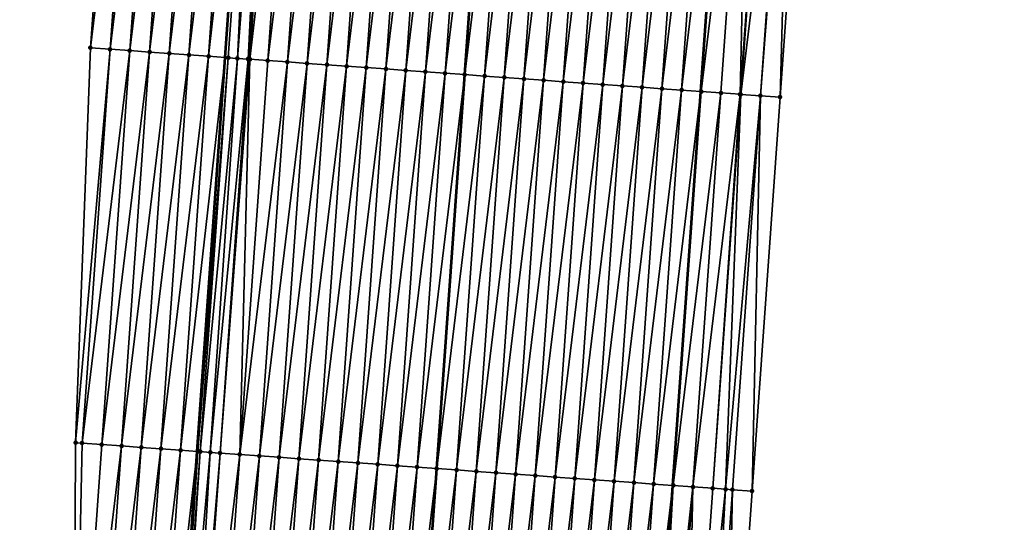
# Model space of a CAD drawing. Header units: feet. Extents: x 2017353 to 2024169, y 808050 to 818690.
# Tile 96 of 256: x 2023559 to 2023609, y 811637 to 811662. Entities that reach past the tile are written whole.
import ezdxf

# ---------------------------------------------------------------- set-up
doc = ezdxf.new("R2010")
doc.units = ezdxf.units.FT
doc.header["$MEASUREMENT"] = 0
for name, color, linetype, lineweight in [('EP_Travel Lane', 172, 'Continuous', 53), ('SB-Road Shots', 141, 'Continuous', 100), ('SB-Road X-Section', 40, 'Continuous', 13), ('STRIPING', 60, 'Continuous', 53)]:
    doc.layers.add(name, color=color, linetype=linetype, lineweight=lineweight)
doc.layers.add('I-77-MM15-17_SB-Surface-BORDER', color=7, linetype='Continuous')
doc.layers.add('I-77-MM15-17_SB-Surface-TIN', color=7, linetype='Continuous')

msp = doc.modelspace()

# ---------------------------------------------------------------- linework, layer by layer
at = {"layer": 'EP_Travel Lane'}
for points in [[(2023562.377496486, 811560.3239813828, 328.0193089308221), (2023563.794830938, 811580.2675545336, 328.5182442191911), (2023565.212156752, 811600.2110061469, 329.0227617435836), (2023566.629507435, 811620.1548077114, 329.5112080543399), (2023568.046923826, 811640.0995338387, 329.9572107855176), (2023569.46444535, 811660.0457393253, 330.3352966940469), (2023570.88201452, 811679.9926152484, 330.6826031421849), (2023572.299606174, 811699.9398075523, 331.0153846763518), (2023573.717202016, 811719.8870587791, 331.3454559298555), (2023575.021061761, 811739.7389970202, 331.6874574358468), (2023576.274199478, 811759.6968938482, 332.0226717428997), (2023577.527360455, 811779.655161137, 332.3344036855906), (2023578.780511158, 811799.6132648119, 332.6564970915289), (2023580.033665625, 811819.5714284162, 332.9748043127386), (2023581.286849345, 811839.5300579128, 333.2635521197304), (2023582.540058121, 811859.4890864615, 333.5270044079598)], [(2023587.883992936, 811578.544735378, 329.0270137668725), (2023589.301378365, 811598.4890258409, 329.4930151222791), (2023590.718705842, 811618.4325008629, 329.9964579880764), (2023592.136084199, 811638.3766918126, 330.4670303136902), (2023593.553544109, 811658.3220303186, 330.8849189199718), (2023594.971077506, 811678.2684028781, 331.2553345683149), (2023596.388638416, 811698.2151625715, 331.6079770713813), (2023597.806155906, 811718.1613112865, 331.9886744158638), (2023599.122966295, 811738.2145639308, 332.3997315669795), (2023600.375754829, 811758.1715792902, 332.7920178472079), (2023601.628551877, 811778.1287302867, 333.1756918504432), (2023602.881366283, 811798.0861577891, 333.5418450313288), (2023604.134184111, 811818.0436398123, 333.9045266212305), (2023605.387032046, 811838.0016014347, 334.2368079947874), (2023606.63990318, 811857.9599326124, 334.5456429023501)]]:
    msp.add_polyline3d(points, dxfattribs=at)
at = {"layer": 'I-77-MM15-17_SB-Surface-BORDER', "color": 3, "linetype": 'Continuous', "lineweight": -3}
for points in [[(2023559.070576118, 811560.5617548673, 327.8915580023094), (2023560.933286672, 811580.4731943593, 328.4127381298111), (2023559.849592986, 811600.596060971, 328.8394939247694), (2023561.809239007, 811620.5014300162, 329.3233320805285), (2023561.895866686, 811640.5421001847, 329.7061415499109), (2023562.648093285, 811660.537178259, 330.0111711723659), (2023564.066304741, 811680.4837550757, 330.3700557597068), (2023565.483661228, 811700.4307697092, 330.7117163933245), (2023566.900969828, 811720.3771104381, 331.0843075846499), (2023568.200542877, 811740.1714655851, 331.4180361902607), (2023569.453551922, 811760.1296739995, 331.7340766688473), (2023570.706577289, 811780.0881423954, 332.033647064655), (2023572.957573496, 811799.9829299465, 332.3980428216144), (2023574.210612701, 811819.9416187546, 332.6836349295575), (2023576.461632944, 811839.836789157, 333.0237523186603), (2023577.714692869, 811859.7958079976, 333.2884096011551)], [(2023608.908797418, 811857.8165417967, 334.6053937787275), (2023607.886737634, 811837.8437319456, 334.2957989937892), (2023606.85559507, 811817.8717074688, 333.972601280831), (2023606.200480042, 811797.8765649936, 333.6184926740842), (2023605.513771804, 811777.8836316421, 333.2501123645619), (2023603.970333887, 811757.9449947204, 332.8495645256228), (2023603.130766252, 811737.9624496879, 332.4311883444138), (2023601.811508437, 811717.876169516, 332.0132129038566), (2023600.394228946, 811697.930238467, 331.6217986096), (2023598.976853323, 811677.9829545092, 331.2925025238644), (2023597.559575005, 811658.0370399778, 330.9003367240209), (2023596.142360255, 811638.0920200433, 330.4671003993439), (2023594.725206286, 811618.1478555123, 329.9945930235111), (2023592.310642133, 811598.2756217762, 329.4737199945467), (2023590.893465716, 811578.3311413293, 329.0157191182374)]]:
    msp.add_polyline3d(points, dxfattribs=at)
at = {"layer": 'I-77-MM15-17_SB-Surface-TIN', "color": 128, "linetype": 'Continuous', "lineweight": -3}
for points in [[(2023562.648974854, 811660.5371147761, 330.0112096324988), (2023564.066304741, 811680.4837550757, 330.3700557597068), (2023562.648093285, 811660.537178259, 330.0111711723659)], [(2023562.648974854, 811660.5371147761, 330.0112096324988), (2023565.063723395, 811680.4119434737, 330.4129460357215), (2023564.066304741, 811680.4837550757, 330.3700557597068)], [(2023563.646395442, 811660.4653303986, 330.0528500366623), (2023565.063723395, 811680.4119434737, 330.4129460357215), (2023562.648974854, 811660.5371147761, 330.0112096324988)], [(2023563.646395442, 811660.4653303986, 330.0528500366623), (2023566.061157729, 811680.3403525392, 330.4457055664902), (2023565.063723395, 811680.4119434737, 330.4129460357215)], [(2023564.643820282, 811660.3936058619, 330.0917431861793), (2023566.061157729, 811680.3403525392, 330.4457055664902), (2023563.646395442, 811660.4653303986, 330.0528500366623)], [(2023564.643820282, 811660.3936058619, 330.0917431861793), (2023567.05860517, 811680.2689460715, 330.4699963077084), (2023566.061157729, 811680.3403525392, 330.4457055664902)], [(2023564.643820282, 811660.3936058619, 330.0917431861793), (2023565.641243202, 811660.3218542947, 330.1318772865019), (2023567.05860517, 811680.2689460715, 330.4699963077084)], [(2023565.641243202, 811660.3218542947, 330.1318772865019), (2023568.056004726, 811680.1968657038, 330.5252254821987), (2023567.05860517, 811680.2689460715, 330.4699963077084)], [(2023565.641243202, 811660.3218542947, 330.1318772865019), (2023566.638653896, 811660.2499306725, 330.1799103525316), (2023568.056004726, 811680.1968657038, 330.5252254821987)], [(2023566.638653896, 811660.2499306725, 330.1799103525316), (2023569.053412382, 811680.1248993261, 330.575221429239), (2023568.056004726, 811680.1968657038, 330.5252254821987)], [(2023566.638653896, 811660.2499306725, 330.1799103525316), (2023567.636064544, 811660.1780064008, 330.2279732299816), (2023569.053412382, 811680.1248993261, 330.575221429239)], [(2023567.636064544, 811660.1780064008, 330.2279732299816), (2023570.050801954, 811680.0526784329, 330.6369020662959), (2023569.053412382, 811680.1248993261, 330.575221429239)], [(2023567.636064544, 811660.1780064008, 330.2279732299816), (2023568.63345553, 811660.105805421, 330.2887396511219), (2023570.050801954, 811680.0526784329, 330.6369020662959)], [(2023568.63345553, 811660.105805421, 330.2887396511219), (2023570.88201452, 811679.9926152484, 330.6826031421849), (2023570.050801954, 811680.0526784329, 330.6369020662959)], [(2023568.63345553, 811660.105805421, 330.2887396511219), (2023569.46444535, 811660.0457393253, 330.3352966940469), (2023570.88201452, 811679.9926152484, 330.6826031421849)], [(2023571.048202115, 811679.98060658, 330.6917403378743), (2023570.88201452, 811679.9926152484, 330.6826031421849), (2023569.46444535, 811660.0457393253, 330.3352966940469)], [(2023569.630854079, 811660.0337108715, 330.3446199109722), (2023571.048202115, 811679.98060658, 330.6917403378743), (2023569.46444535, 811660.0457393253, 330.3352966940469)], [(2023569.630854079, 811660.0337108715, 330.3446199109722), (2023570.094102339, 811660.0003254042, 330.3660371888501), (2023571.048202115, 811679.98060658, 330.6917403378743)], [(2023570.094102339, 811660.0003254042, 330.3660371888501), (2023571.611625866, 811679.9398962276, 330.7226044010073), (2023571.048202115, 811679.98060658, 330.6917403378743)], [(2023570.094102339, 811660.0003254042, 330.3660371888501), (2023570.62827683, 811659.9619569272, 330.3848631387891), (2023571.611625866, 811679.9398962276, 330.7226044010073)], [(2023570.62827683, 811659.9619569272, 330.3848631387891), (2023571.994827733, 811679.9123508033, 330.737066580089), (2023571.611625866, 811679.9398962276, 330.7226044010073)], [(2023570.62827683, 811659.9619569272, 330.3848631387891), (2023572.045614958, 811679.9087131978, 330.7383850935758), (2023571.994827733, 811679.9123508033, 330.737066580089)], [(2023570.62827683, 811659.9619569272, 330.3848631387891), (2023570.727614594, 811659.954840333, 330.3875144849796), (2023572.045614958, 811679.9087131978, 330.7383850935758)], [(2023570.727614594, 811659.954840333, 330.3875144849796), (2023573.043072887, 811679.83745434, 330.7558991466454), (2023572.045614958, 811679.9087131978, 330.7383850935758)], [(2023570.727614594, 811659.954840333, 330.3875144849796), (2023571.625733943, 811659.8906865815, 330.4029045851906), (2023573.043072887, 811679.83745434, 330.7558991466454)], [(2023571.625733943, 811659.8906865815, 330.4029045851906), (2023574.040525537, 811679.7661211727, 330.7768246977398), (2023573.043072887, 811679.83745434, 330.7558991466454)], [(2023571.625733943, 811659.8906865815, 330.4029045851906), (2023572.623194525, 811659.8194650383, 330.4187055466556), (2023574.040525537, 811679.7661211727, 330.7768246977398)], [(2023572.623194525, 811659.8194650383, 330.4187055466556), (2023575.037989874, 811679.6949524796, 330.7901993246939), (2023574.040525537, 811679.7661211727, 330.7768246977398)], [(2023572.623194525, 811659.8194650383, 330.4187055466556), (2023573.620656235, 811659.7482593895, 330.433776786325), (2023575.037989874, 811679.6949524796, 330.7901993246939)], [(2023573.620656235, 811659.7482593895, 330.433776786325), (2023576.035444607, 811679.6236486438, 330.8097782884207), (2023575.037989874, 811679.6949524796, 330.7901993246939)], [(2023573.620656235, 811659.7482593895, 330.433776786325), (2023574.618118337, 811659.6770592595, 330.4485946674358), (2023576.035444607, 811679.6236486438, 330.8097782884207)], [(2023574.618118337, 811659.6770592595, 330.4485946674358), (2023577.032909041, 811679.5524813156, 330.8230902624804), (2023576.035444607, 811679.6236486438, 330.8097782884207)], [(2023574.618118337, 811659.6770592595, 330.4485946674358), (2023575.615577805, 811659.6058220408, 330.4651152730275), (2023577.032909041, 811679.5524813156, 330.8230902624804)], [(2023575.615577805, 811659.6058220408, 330.4651152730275), (2023578.030367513, 811679.4812301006, 330.8402534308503), (2023577.032909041, 811679.5524813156, 330.8230902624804)], [(2023575.615577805, 811659.6058220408, 330.4651152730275), (2023576.613041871, 811659.5346495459, 330.4786644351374), (2023578.030367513, 811679.4812301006, 330.8402534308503)], [(2023576.613041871, 811659.5346495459, 330.4786644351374), (2023579.02782129, 811679.409912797, 330.8604506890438), (2023578.030367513, 811679.4812301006, 330.8402534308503)], [(2023576.613041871, 811659.5346495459, 330.4786644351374), (2023577.610504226, 811659.4634529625, 330.4933194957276), (2023579.02782129, 811679.409912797, 330.8604506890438)], [(2023577.610504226, 811659.4634529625, 330.4933194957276), (2023580.0252778, 811679.3386339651, 330.8788817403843), (2023579.02782129, 811679.409912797, 330.8604506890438)], [(2023577.610504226, 811659.4634529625, 330.4933194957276), (2023578.607962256, 811659.3921955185, 330.5107686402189), (2023580.0252778, 811679.3386339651, 330.8788817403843)], [(2023578.607962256, 811659.3921955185, 330.5107686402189), (2023581.022733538, 811679.26734426, 330.8978119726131), (2023580.0252778, 811679.3386339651, 330.8788817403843)], [(2023578.607962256, 811659.3921955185, 330.5107686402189), (2023579.605417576, 811659.3208999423, 330.5299684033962), (2023581.022733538, 811679.26734426, 330.8978119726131)], [(2023579.605417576, 811659.3208999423, 330.5299684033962), (2023582.020186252, 811679.196011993, 330.9186961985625), (2023581.022733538, 811679.26734426, 330.8978119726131)], [(2023579.605417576, 811659.3208999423, 330.5299684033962), (2023580.602879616, 811659.249698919, 330.5448272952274), (2023582.020186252, 811679.196011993, 330.9186961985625)], [(2023580.602879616, 811659.249698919, 330.5448272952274), (2023583.017628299, 811679.1245296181, 330.9464718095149), (2023582.020186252, 811679.196011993, 330.9186961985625)], [(2023580.602879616, 811659.249698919, 330.5448272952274), (2023581.600332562, 811659.1783699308, 330.565560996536), (2023583.017628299, 811679.1245296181, 330.9464718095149)], [(2023584.015069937, 811679.0530414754, 330.9745122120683), (2023583.017628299, 811679.1245296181, 330.9464718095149), (2023581.600332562, 811659.1783699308, 330.565560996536)], [(2023582.59776141, 811659.1067018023, 330.6018644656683), (2023584.015069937, 811679.0530414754, 330.9745122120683), (2023581.600332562, 811659.1783699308, 330.565560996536)], [(2023582.59776141, 811659.1067018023, 330.6018644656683), (2023585.012516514, 811678.9816228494, 330.9993611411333), (2023584.015069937, 811679.0530414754, 330.9745122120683)], [(2023582.59776141, 811659.1067018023, 330.6018644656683), (2023583.595209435, 811659.0353035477, 330.6257781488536), (2023585.012516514, 811678.9816228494, 330.9993611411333)], [(2023583.595209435, 811659.0353035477, 330.6257781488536), (2023586.009967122, 811678.9102609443, 331.0216060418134), (2023585.012516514, 811678.9816228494, 330.9993611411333)], [(2023583.595209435, 811659.0353035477, 330.6257781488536), (2023584.592656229, 811658.9638879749, 330.6504869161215), (2023586.009967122, 811678.9102609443, 331.0216060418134)], [(2023584.592656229, 811658.9638879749, 330.6504869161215), (2023587.007407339, 811678.8387528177, 331.0505638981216), (2023586.009967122, 811678.9102609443, 331.0216060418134)], [(2023584.592656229, 811658.9638879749, 330.6504869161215), (2023585.590101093, 811658.8924452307, 330.6764430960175), (2023587.007407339, 811678.8387528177, 331.0505638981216)], [(2023585.590101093, 811658.8924452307, 330.6764430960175), (2023588.004852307, 811678.7673115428, 331.0764526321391), (2023587.007407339, 811678.8387528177, 331.0505638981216)], [(2023585.590101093, 811658.8924452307, 330.6764430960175), (2023586.587542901, 811658.8209594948, 330.7043730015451), (2023588.004852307, 811678.7673115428, 331.0764526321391)], [(2023586.587542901, 811658.8209594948, 330.7043730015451), (2023589.002298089, 811678.6958817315, 331.1018150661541), (2023588.004852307, 811678.7673115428, 331.0764526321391)], [(2023586.587542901, 811658.8209594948, 330.7043730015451), (2023587.584991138, 811658.749564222, 330.7281498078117), (2023589.002298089, 811678.6958817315, 331.1018150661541)], [(2023587.584991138, 811658.749564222, 330.7281498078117), (2023589.999744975, 811678.6244674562, 331.1264642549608), (2023589.002298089, 811678.6958817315, 331.1018150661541)], [(2023587.584991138, 811658.749564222, 330.7281498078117), (2023588.582438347, 811658.6781544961, 330.7525901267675), (2023589.999744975, 811678.6244674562, 331.1264642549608)], [(2023588.582438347, 811658.6781544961, 330.7525901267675), (2023590.997197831, 811678.5531371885, 331.1472567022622), (2023589.999744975, 811678.6244674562, 331.1264642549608)], [(2023588.582438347, 811658.6781544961, 330.7525901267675), (2023589.579890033, 811658.6068077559, 330.7741388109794), (2023590.997197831, 811678.5531371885, 331.1472567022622)], [(2023589.579890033, 811658.6068077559, 330.7741388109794), (2023591.99464692, 811678.4817539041, 331.1704831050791), (2023590.997197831, 811678.5531371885, 331.1472567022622)], [(2023589.579890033, 811658.6068077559, 330.7741388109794), (2023590.577341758, 811658.5354615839, 330.7956614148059), (2023591.99464692, 811678.4817539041, 331.1704831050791)], [(2023590.577341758, 811658.5354615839, 330.7956614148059), (2023592.992092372, 811678.4103194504, 331.1960586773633), (2023591.99464692, 811678.4817539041, 331.1704831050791)], [(2023590.577341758, 811658.5354615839, 330.7956614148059), (2023591.57478032, 811658.4639301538, 330.8256891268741), (2023592.992092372, 811678.4103194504, 331.1960586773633)], [(2023591.57478032, 811658.4639301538, 330.8256891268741), (2023593.98952448, 811678.338697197, 331.23025604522), (2023592.992092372, 811678.4103194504, 331.1960586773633)], [(2023591.57478032, 811658.4639301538, 330.8256891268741), (2023592.572215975, 811658.3923578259, 330.8575944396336), (2023593.98952448, 811678.338697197, 331.23025604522)], [(2023592.572215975, 811658.3923578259, 330.8575944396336), (2023594.971077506, 811678.2684028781, 331.2553345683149), (2023593.98952448, 811678.338697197, 331.23025604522)], [(2023592.572215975, 811658.3923578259, 330.8575944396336), (2023593.553544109, 811658.3220303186, 330.8849189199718), (2023594.971077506, 811678.2684028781, 331.2553345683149)], [(2023594.986970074, 811678.2672647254, 331.2557406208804), (2023594.971077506, 811678.2684028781, 331.2553345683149), (2023593.553544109, 811658.3220303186, 330.8849189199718)], [(2023593.569658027, 811658.3208755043, 330.8853676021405), (2023594.986970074, 811678.2672647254, 331.2557406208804), (2023593.553544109, 811658.3220303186, 330.8849189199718)], [(2023593.569658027, 811658.3208755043, 330.8853676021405), (2023595.984444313, 811678.1962354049, 331.2627167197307), (2023594.986970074, 811678.2672647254, 331.2557406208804)], [(2023593.569658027, 811658.3208755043, 330.8853676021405), (2023594.567124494, 811658.2497368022, 330.8973653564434), (2023595.984444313, 811678.1962354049, 331.2627167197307)], [(2023594.567124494, 811658.2497368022, 330.8973653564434), (2023595.535865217, 811658.1805043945, 330.915522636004), (2023595.984444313, 811678.1962354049, 331.2627167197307)], [(2023595.535865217, 811658.1805043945, 330.915522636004), (2023596.981891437, 811678.1248244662, 331.2872127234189), (2023595.984444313, 811678.1962354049, 331.2627167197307)], [(2023595.535865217, 811658.1805043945, 330.915522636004), (2023595.564581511, 811658.1784650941, 330.9154693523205), (2023596.981891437, 811678.1248244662, 331.2872127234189)], [(2023595.564581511, 811658.1784650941, 330.9154693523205), (2023597.979354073, 811678.0536318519, 331.301685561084), (2023596.981891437, 811678.1248244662, 331.2872127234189)], [(2023595.564581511, 811658.1784650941, 330.9154693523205), (2023596.562077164, 811658.1077371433, 330.9086097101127), (2023597.979354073, 811678.0536318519, 331.301685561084)], [(2023596.562077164, 811658.1077371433, 330.9086097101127), (2023598.09813657, 811678.0451818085, 331.3021343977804), (2023597.979354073, 811678.0536318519, 331.301685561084)], [(2023596.562077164, 811658.1077371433, 330.9086097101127), (2023597.559575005, 811658.0370399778, 330.9003367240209), (2023598.09813657, 811678.0451818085, 331.3021343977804)], [(2023597.559575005, 811658.0370399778, 330.9003367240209), (2023598.976853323, 811677.9829545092, 331.2925025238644), (2023598.09813657, 811678.0451818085, 331.3021343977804)], [(2023561.895866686, 811640.5421001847, 329.7061415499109), (2023562.648974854, 811660.5371147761, 330.0112096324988), (2023562.648093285, 811660.537178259, 330.0111711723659)], [(2023561.895866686, 811640.5421001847, 329.7061415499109), (2023563.646395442, 811660.4653303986, 330.0528500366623), (2023562.648974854, 811660.5371147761, 330.0112096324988)], [(2023562.229029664, 811640.5181849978, 329.7171928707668), (2023563.646395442, 811660.4653303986, 330.0528500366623), (2023561.895866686, 811640.5421001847, 329.7061415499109)], [(2023562.229029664, 811640.5181849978, 329.7171928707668), (2023564.643820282, 811660.3936058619, 330.0917431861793), (2023563.646395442, 811660.4653303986, 330.0528500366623)], [(2023563.226465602, 811640.4466166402, 329.7489159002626), (2023564.643820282, 811660.3936058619, 330.0917431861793), (2023562.229029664, 811640.5181849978, 329.7171928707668)], [(2023563.226465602, 811640.4466166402, 329.7489159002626), (2023565.641243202, 811660.3218542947, 330.1318772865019), (2023564.643820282, 811660.3936058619, 330.0917431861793)], [(2023564.223901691, 811640.3750504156, 329.7805410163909), (2023565.641243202, 811660.3218542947, 330.1318772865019), (2023563.226465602, 811640.4466166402, 329.7489159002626)], [(2023564.223901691, 811640.3750504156, 329.7805410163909), (2023566.638653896, 811660.2499306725, 330.1799103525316), (2023565.641243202, 811660.3218542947, 330.1318772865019)], [(2023564.223901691, 811640.3750504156, 329.7805410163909), (2023565.221319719, 811640.3032300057, 329.8238356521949), (2023566.638653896, 811660.2499306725, 330.1799103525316)], [(2023565.221319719, 811640.3032300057, 329.8238356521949), (2023567.636064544, 811660.1780064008, 330.2279732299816), (2023566.638653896, 811660.2499306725, 330.1799103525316)], [(2023565.221319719, 811640.3032300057, 329.8238356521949), (2023566.218729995, 811640.231300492, 329.872139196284), (2023567.636064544, 811660.1780064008, 330.2279732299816)], [(2023566.218729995, 811640.231300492, 329.872139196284), (2023568.63345553, 811660.105805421, 330.2887396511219), (2023567.636064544, 811660.1780064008, 330.2279732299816)], [(2023566.218729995, 811640.231300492, 329.872139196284), (2023567.21613859, 811640.1593473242, 329.9215286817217), (2023568.63345553, 811660.105805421, 330.2887396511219)], [(2023567.21613859, 811640.1593473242, 329.9215286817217), (2023569.46444535, 811660.0457393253, 330.3352966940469), (2023568.63345553, 811660.105805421, 330.2887396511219)], [(2023567.21613859, 811640.1593473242, 329.9215286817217), (2023568.046923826, 811640.0995338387, 329.9572107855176), (2023569.46444535, 811660.0457393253, 330.3352966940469)], [(2023568.089002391, 811640.0965043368, 329.9590180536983), (2023569.46444535, 811660.0457393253, 330.3352966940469), (2023568.046923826, 811640.0995338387, 329.9572107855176)], [(2023568.089002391, 811640.0965043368, 329.9590180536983), (2023569.630854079, 811660.0337108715, 330.3446199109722), (2023569.46444535, 811660.0457393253, 330.3352966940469)], [(2023568.089002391, 811640.0965043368, 329.9590180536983), (2023568.213559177, 811640.0875629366, 329.9631695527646), (2023569.630854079, 811660.0337108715, 330.3446199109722)], [(2023568.213559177, 811640.0875629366, 329.9631695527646), (2023570.094102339, 811660.0003254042, 330.3660371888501), (2023569.630854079, 811660.0337108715, 330.3446199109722)], [(2023568.213559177, 811640.0875629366, 329.9631695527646), (2023568.716820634, 811640.0515073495, 329.9766816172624), (2023570.094102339, 811660.0003254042, 330.3660371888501)], [(2023568.716820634, 811640.0515073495, 329.9766816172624), (2023570.62827683, 811659.9619569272, 330.3848631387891), (2023570.094102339, 811660.0003254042, 330.3660371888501)], [(2023568.716820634, 811640.0515073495, 329.9766816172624), (2023569.211008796, 811640.0161871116, 329.9860535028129), (2023570.62827683, 811659.9619569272, 330.3848631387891)], [(2023569.211008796, 811640.0161871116, 329.9860535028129), (2023570.727614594, 811659.954840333, 330.3875144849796), (2023570.62827683, 811659.9619569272, 330.3848631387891)], [(2023569.211008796, 811640.0161871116, 329.9860535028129), (2023570.208467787, 811639.9449431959, 330.0028815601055), (2023570.727614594, 811659.954840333, 330.3875144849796)], [(2023570.208467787, 811639.9449431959, 330.0028815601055), (2023571.625733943, 811659.8906865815, 330.4029045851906), (2023570.727614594, 811659.954840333, 330.3875144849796)], [(2023570.208467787, 811639.9449431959, 330.0028815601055), (2023572.623194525, 811659.8194650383, 330.4187055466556), (2023571.625733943, 811659.8906865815, 330.4029045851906)], [(2023570.208467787, 811639.9449431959, 330.0028815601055), (2023571.205928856, 811639.8737285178, 330.0183673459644), (2023572.623194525, 811659.8194650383, 330.4187055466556)], [(2023571.205928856, 811639.8737285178, 330.0183673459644), (2023573.620656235, 811659.7482593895, 330.433776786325), (2023572.623194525, 811659.8194650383, 330.4187055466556)], [(2023571.205928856, 811639.8737285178, 330.0183673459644), (2023572.203387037, 811639.8024732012, 330.0357188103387), (2023573.620656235, 811659.7482593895, 330.433776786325)], [(2023572.203387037, 811639.8024732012, 330.0357188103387), (2023574.618118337, 811659.6770592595, 330.4485946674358), (2023573.620656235, 811659.7482593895, 330.433776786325)], [(2023572.203387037, 811639.8024732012, 330.0357188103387), (2023573.200838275, 811639.7311201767, 330.057556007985), (2023574.618118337, 811659.6770592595, 330.4485946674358)], [(2023573.200838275, 811639.7311201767, 330.057556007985), (2023575.615577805, 811659.6058220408, 330.4651152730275), (2023574.618118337, 811659.6770592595, 330.4485946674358)], [(2023573.200838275, 811639.7311201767, 330.057556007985), (2023574.198297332, 811639.6598771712, 330.0743422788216), (2023575.615577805, 811659.6058220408, 330.4651152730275)], [(2023574.198297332, 811639.6598771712, 330.0743422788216), (2023576.613041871, 811659.5346495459, 330.4786644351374), (2023575.615577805, 811659.6058220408, 330.4651152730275)], [(2023574.198297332, 811639.6598771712, 330.0743422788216), (2023575.195762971, 811639.5887268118, 330.0868752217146), (2023576.613041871, 811659.5346495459, 330.4786644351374)], [(2023575.195762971, 811639.5887268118, 330.0868752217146), (2023577.610504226, 811659.4634529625, 330.4933194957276), (2023576.613041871, 811659.5346495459, 330.4786644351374)], [(2023575.195762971, 811639.5887268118, 330.0868752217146), (2023576.193229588, 811639.5175902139, 330.0987763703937), (2023577.610504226, 811659.4634529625, 330.4933194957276)], [(2023576.193229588, 811639.5175902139, 330.0987763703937), (2023578.607962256, 811659.3921955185, 330.5107686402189), (2023577.610504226, 811659.4634529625, 330.4933194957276)], [(2023576.193229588, 811639.5175902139, 330.0987763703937), (2023577.190686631, 811639.4463188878, 330.1168628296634), (2023578.607962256, 811659.3921955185, 330.5107686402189)], [(2023577.190686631, 811639.4463188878, 330.1168628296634), (2023579.605417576, 811659.3208999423, 330.5299684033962), (2023578.607962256, 811659.3921955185, 330.5107686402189)], [(2023577.190686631, 811639.4463188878, 330.1168628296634), (2023578.188140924, 811639.3750088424, 330.1367268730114), (2023579.605417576, 811659.3208999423, 330.5299684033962)], [(2023578.188140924, 811639.3750088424, 330.1367268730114), (2023580.602879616, 811659.249698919, 330.5448272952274), (2023579.605417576, 811659.3208999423, 330.5299684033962)], [(2023578.188140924, 811639.3750088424, 330.1367268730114), (2023579.185605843, 811639.3038483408, 330.1497254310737), (2023580.602879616, 811659.249698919, 330.5448272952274)], [(2023579.185605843, 811639.3038483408, 330.1497254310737), (2023581.600332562, 811659.1783699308, 330.565560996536), (2023580.602879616, 811659.249698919, 330.5448272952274)], [(2023579.185605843, 811639.3038483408, 330.1497254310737), (2023580.183061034, 811639.23255095, 330.1690085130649), (2023581.600332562, 811659.1783699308, 330.565560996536)], [(2023582.59776141, 811659.1067018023, 330.6018644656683), (2023581.600332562, 811659.1783699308, 330.565560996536), (2023580.183061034, 811639.23255095, 330.1690085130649)], [(2023581.180505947, 811639.1611089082, 330.1949324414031), (2023582.59776141, 811659.1067018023, 330.6018644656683), (2023580.183061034, 811639.23255095, 330.1690085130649)], [(2023581.180505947, 811639.1611089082, 330.1949324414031), (2023583.595209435, 811659.0353035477, 330.6257781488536), (2023582.59776141, 811659.1067018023, 330.6018644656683)], [(2023581.180505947, 811639.1611089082, 330.1949324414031), (2023582.177948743, 811639.0896370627, 330.2222246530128), (2023583.595209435, 811659.0353035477, 330.6257781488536)], [(2023582.177948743, 811639.0896370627, 330.2222246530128), (2023584.592656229, 811658.9638879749, 330.6504869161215), (2023583.595209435, 811659.0353035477, 330.6257781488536)], [(2023582.177948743, 811639.0896370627, 330.2222246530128), (2023583.17538946, 811639.0181359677, 330.250859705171), (2023584.592656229, 811658.9638879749, 330.6504869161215)], [(2023583.17538946, 811639.0181359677, 330.250859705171), (2023585.590101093, 811658.8924452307, 330.6764430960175), (2023584.592656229, 811658.9638879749, 330.6504869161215)], [(2023583.17538946, 811639.0181359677, 330.250859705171), (2023584.17283896, 811638.9467584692, 330.2738204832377), (2023585.590101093, 811658.8924452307, 330.6764430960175)], [(2023584.17283896, 811638.9467584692, 330.2738204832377), (2023586.587542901, 811658.8209594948, 330.7043730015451), (2023585.590101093, 811658.8924452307, 330.6764430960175)], [(2023584.17283896, 811638.9467584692, 330.2738204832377), (2023585.170284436, 811638.87532435, 330.2993806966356), (2023586.587542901, 811658.8209594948, 330.7043730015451)], [(2023585.170284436, 811638.87532435, 330.2993806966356), (2023587.584991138, 811658.749564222, 330.7281498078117), (2023586.587542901, 811658.8209594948, 330.7043730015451)], [(2023585.170284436, 811638.87532435, 330.2993806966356), (2023586.167731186, 811638.803908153, 330.3241181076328), (2023587.584991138, 811658.749564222, 330.7281498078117)], [(2023586.167731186, 811638.803908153, 330.3241181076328), (2023588.582438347, 811658.6781544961, 330.7525901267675), (2023587.584991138, 811658.749564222, 330.7281498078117)], [(2023586.167731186, 811638.803908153, 330.3241181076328), (2023587.165182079, 811638.7325502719, 330.346178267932), (2023588.582438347, 811658.6781544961, 330.7525901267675)], [(2023587.165182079, 811638.7325502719, 330.346178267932), (2023589.579890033, 811658.6068077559, 330.7741388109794), (2023588.582438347, 811658.6781544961, 330.7525901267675)], [(2023587.165182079, 811638.7325502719, 330.346178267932), (2023588.16263645, 811638.6612413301, 330.365991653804), (2023589.579890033, 811658.6068077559, 330.7741388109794)], [(2023588.16263645, 811638.6612413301, 330.365991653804), (2023590.577341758, 811658.5354615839, 330.7956614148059), (2023589.579890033, 811658.6068077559, 330.7741388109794)], [(2023588.16263645, 811638.6612413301, 330.365991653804), (2023589.160083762, 811638.5898330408, 330.3903660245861), (2023590.577341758, 811658.5354615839, 330.7956614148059)], [(2023589.160083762, 811638.5898330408, 330.3903660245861), (2023591.57478032, 811658.4639301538, 330.8256891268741), (2023590.577341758, 811658.5354615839, 330.7956614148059)], [(2023589.160083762, 811638.5898330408, 330.3903660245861), (2023590.157530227, 811638.5184128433, 330.4152870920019), (2023591.57478032, 811658.4639301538, 330.8256891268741)], [(2023590.157530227, 811638.5184128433, 330.4152870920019), (2023592.572215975, 811658.3923578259, 330.8575944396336), (2023591.57478032, 811658.4639301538, 330.8256891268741)], [(2023590.157530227, 811638.5184128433, 330.4152870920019), (2023591.15496784, 811638.446868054, 330.4459281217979), (2023592.572215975, 811658.3923578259, 330.8575944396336)], [(2023591.15496784, 811638.446868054, 330.4459281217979), (2023593.553544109, 811658.3220303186, 330.8849189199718), (2023592.572215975, 811658.3923578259, 330.8575944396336)], [(2023591.15496784, 811638.446868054, 330.4459281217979), (2023592.136084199, 811638.3766918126, 330.4670303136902), (2023593.553544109, 811658.3220303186, 330.8849189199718)], [(2023593.569658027, 811658.3208755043, 330.8853676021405), (2023593.553544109, 811658.3220303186, 330.8849189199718), (2023592.136084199, 811638.3766918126, 330.4670303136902)], [(2023592.152419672, 811638.3755233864, 330.46738166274), (2023593.569658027, 811658.3208755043, 330.8853676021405), (2023592.136084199, 811638.3766918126, 330.4670303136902)], [(2023592.152419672, 811638.3755233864, 330.46738166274), (2023594.567124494, 811658.2497368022, 330.8973653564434), (2023593.569658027, 811658.3208755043, 330.8853676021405)], [(2023592.152419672, 811638.3755233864, 330.46738166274), (2023593.149899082, 811638.3045668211, 330.4710176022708), (2023594.567124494, 811658.2497368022, 330.8973653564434)], [(2023593.149899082, 811638.3045668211, 330.4710176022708), (2023595.535865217, 811658.1805043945, 330.915522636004), (2023594.567124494, 811658.2497368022, 330.8973653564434)], [(2023593.149899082, 811638.3045668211, 330.4710176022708), (2023594.147384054, 811638.2336885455, 330.4710592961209), (2023595.535865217, 811658.1805043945, 330.915522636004)], [(2023594.147384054, 811638.2336885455, 330.4710592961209), (2023595.564581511, 811658.1784650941, 330.9154693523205), (2023595.535865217, 811658.1805043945, 330.915522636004)], [(2023594.147384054, 811638.2336885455, 330.4710592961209), (2023594.799241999, 811638.187339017, 330.4724782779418), (2023595.564581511, 811658.1784650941, 330.9154693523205)], [(2023594.799241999, 811638.187339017, 330.4724782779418), (2023596.562077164, 811658.1077371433, 330.9086097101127), (2023595.564581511, 811658.1784650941, 330.9154693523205)], [(2023594.799241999, 811638.187339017, 330.4724782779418), (2023595.144868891, 811638.1628083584, 330.4711887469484), (2023596.562077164, 811658.1077371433, 330.9086097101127)], [(2023595.144868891, 811638.1628083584, 330.4711887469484), (2023596.142360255, 811638.0920200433, 330.4671003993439), (2023596.562077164, 811658.1077371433, 330.9086097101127)], [(2023596.142360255, 811638.0920200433, 330.4671003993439), (2023597.559575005, 811658.0370399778, 330.9003367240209), (2023596.562077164, 811658.1077371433, 330.9086097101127)], [(2023561.809239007, 811620.5014300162, 329.3233320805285), (2023562.229029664, 811640.5181849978, 329.7171928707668), (2023561.895866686, 811640.5421001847, 329.7061415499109)], [(2023561.809239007, 811620.5014300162, 329.3233320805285), (2023563.226465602, 811640.4466166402, 329.7489159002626), (2023562.229029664, 811640.5181849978, 329.7171928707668)], [(2023561.809239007, 811620.5014300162, 329.3233320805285), (2023564.223901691, 811640.3750504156, 329.7805410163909), (2023563.226465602, 811640.4466166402, 329.7489159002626)], [(2023562.806677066, 811620.4298915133, 329.3536845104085), (2023564.223901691, 811640.3750504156, 329.7805410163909), (2023561.809239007, 811620.5014300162, 329.3233320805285)], [(2023562.806677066, 811620.4298915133, 329.3536845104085), (2023565.221319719, 811640.3032300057, 329.8238356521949), (2023564.223901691, 811640.3750504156, 329.7805410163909)], [(2023563.804102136, 811620.3581702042, 329.3924294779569), (2023565.221319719, 811640.3032300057, 329.8238356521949), (2023562.806677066, 811620.4298915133, 329.3536845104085)], [(2023563.804102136, 811620.3581702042, 329.3924294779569), (2023566.218729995, 811640.231300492, 329.872139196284), (2023565.221319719, 811640.3032300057, 329.8238356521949)], [(2023564.801519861, 811620.2863455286, 329.4359199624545), (2023566.218729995, 811640.231300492, 329.872139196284), (2023563.804102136, 811620.3581702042, 329.3924294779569)], [(2023564.801519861, 811620.2863455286, 329.4359199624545), (2023567.21613859, 811640.1593473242, 329.9215286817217), (2023566.218729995, 811640.231300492, 329.872139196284)], [(2023564.801519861, 811620.2863455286, 329.4359199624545), (2023565.798936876, 811620.2145108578, 329.4798693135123), (2023567.21613859, 811640.1593473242, 329.9215286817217)], [(2023565.798936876, 811620.2145108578, 329.4798693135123), (2023568.046923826, 811640.0995338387, 329.9572107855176), (2023567.21613859, 811640.1593473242, 329.9215286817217)], [(2023565.798936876, 811620.2145108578, 329.4798693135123), (2023566.629507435, 811620.1548077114, 329.5112080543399), (2023568.046923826, 811640.0995338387, 329.9572107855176)], [(2023568.089002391, 811640.0965043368, 329.9590180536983), (2023568.046923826, 811640.0995338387, 329.9572107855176), (2023566.629507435, 811620.1548077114, 329.5112080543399)], [(2023566.796363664, 811620.1428137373, 329.517503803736), (2023568.089002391, 811640.0965043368, 329.9590180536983), (2023566.629507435, 811620.1548077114, 329.5112080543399)], [(2023566.796363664, 811620.1428137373, 329.517503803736), (2023568.213559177, 811640.0875629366, 329.9631695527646), (2023568.089002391, 811640.0965043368, 329.9590180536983)], [(2023566.796363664, 811620.1428137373, 329.517503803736), (2023566.929405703, 811620.1332719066, 329.5215411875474), (2023568.213559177, 811640.0875629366, 329.9631695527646)], [(2023566.929405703, 811620.1332719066, 329.5215411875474), (2023568.716820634, 811640.0515073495, 329.9766816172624), (2023568.213559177, 811640.0875629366, 329.9631695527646)], [(2023566.929405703, 811620.1332719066, 329.5215411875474), (2023567.567771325, 811620.08756135, 329.5375655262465), (2023568.716820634, 811640.0515073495, 329.9766816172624)], [(2023567.567771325, 811620.08756135, 329.5375655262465), (2023569.211008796, 811640.0161871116, 329.9860535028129), (2023568.716820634, 811640.0515073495, 329.9766816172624)], [(2023567.567771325, 811620.08756135, 329.5375655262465), (2023567.793810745, 811620.0714022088, 329.542026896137), (2023569.211008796, 811640.0161871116, 329.9860535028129)], [(2023567.793810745, 811620.0714022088, 329.542026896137), (2023570.208467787, 811639.9449431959, 330.0028815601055), (2023569.211008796, 811640.0161871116, 329.9860535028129)], [(2023567.793810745, 811620.0714022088, 329.542026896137), (2023568.791269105, 811620.0001494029, 329.5592631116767), (2023570.208467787, 811639.9449431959, 330.0028815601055)], [(2023568.791269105, 811620.0001494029, 329.5592631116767), (2023571.205928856, 811639.8737285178, 330.0183673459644), (2023570.208467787, 811639.9449431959, 330.0028815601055)], [(2023568.791269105, 811620.0001494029, 329.5592631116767), (2023569.788727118, 811619.9288917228, 329.5767230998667), (2023571.205928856, 811639.8737285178, 330.0183673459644)], [(2023569.788727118, 811619.9288917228, 329.5767230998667), (2023572.203387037, 811639.8024732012, 330.0357188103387), (2023571.205928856, 811639.8737285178, 330.0183673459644)], [(2023569.788727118, 811619.9288917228, 329.5767230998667), (2023570.786184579, 811619.8576262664, 329.5945400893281), (2023572.203387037, 811639.8024732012, 330.0357188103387)], [(2023570.786184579, 811619.8576262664, 329.5945400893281), (2023573.200838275, 811639.7311201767, 330.057556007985), (2023572.203387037, 811639.8024732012, 330.0357188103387)], [(2023570.786184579, 811619.8576262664, 329.5945400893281), (2023571.783642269, 811619.7863640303, 329.6122092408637), (2023573.200838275, 811639.7311201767, 330.057556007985)], [(2023571.783642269, 811619.7863640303, 329.6122092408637), (2023574.198297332, 811639.6598771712, 330.0743422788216), (2023573.200838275, 811639.7311201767, 330.057556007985)], [(2023571.783642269, 811619.7863640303, 329.6122092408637), (2023572.78110135, 811619.7151213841, 329.6289790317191), (2023574.198297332, 811639.6598771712, 330.0743422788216)], [(2023572.78110135, 811619.7151213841, 329.6289790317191), (2023575.195762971, 811639.5887268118, 330.0868752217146), (2023574.198297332, 811639.6598771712, 330.0743422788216)], [(2023572.78110135, 811619.7151213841, 329.6289790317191), (2023573.778559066, 811619.6438595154, 329.6466313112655), (2023575.195762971, 811639.5887268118, 330.0868752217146)], [(2023573.778559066, 811619.6438595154, 329.6466313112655), (2023576.193229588, 811639.5175902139, 330.0987763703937), (2023575.195762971, 811639.5887268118, 330.0868752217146)], [(2023573.778559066, 811619.6438595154, 329.6466313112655), (2023574.776017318, 811619.5726051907, 329.6639372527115), (2023576.193229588, 811639.5175902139, 330.0987763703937)], [(2023574.776017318, 811619.5726051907, 329.6639372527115), (2023577.190686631, 811639.4463188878, 330.1168628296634), (2023576.193229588, 811639.5175902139, 330.0987763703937)], [(2023574.776017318, 811619.5726051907, 329.6639372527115), (2023575.773475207, 811619.5013457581, 329.6814776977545), (2023577.190686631, 811639.4463188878, 330.1168628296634)], [(2023575.773475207, 811619.5013457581, 329.6814776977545), (2023578.188140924, 811639.3750088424, 330.1367268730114), (2023577.190686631, 811639.4463188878, 330.1168628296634)], [(2023575.773475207, 811619.5013457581, 329.6814776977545), (2023576.770928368, 811619.4300197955, 329.7020724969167), (2023578.188140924, 811639.3750088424, 330.1367268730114)], [(2023576.770928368, 811619.4300197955, 329.7020724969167), (2023579.185605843, 811639.3038483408, 330.1497254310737), (2023578.188140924, 811639.3750088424, 330.1367268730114)], [(2023576.770928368, 811619.4300197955, 329.7020724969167), (2023577.768383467, 811619.3587211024, 329.7214153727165), (2023579.185605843, 811639.3038483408, 330.1497254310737)], [(2023577.768383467, 811619.3587211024, 329.7214153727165), (2023580.183061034, 811639.23255095, 330.1690085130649), (2023579.185605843, 811639.3038483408, 330.1497254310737)], [(2023577.768383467, 811619.3587211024, 329.7214153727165), (2023578.765839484, 811619.2874353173, 329.7401656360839), (2023580.183061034, 811639.23255095, 330.1690085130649)], [(2023581.180505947, 811639.1611089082, 330.1949324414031), (2023580.183061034, 811639.23255095, 330.1690085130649), (2023578.765839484, 811619.2874353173, 329.7401656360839)], [(2023579.763289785, 811619.2160691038, 329.7626083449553), (2023581.180505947, 811639.1611089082, 330.1949324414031), (2023578.765839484, 811619.2874353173, 329.7401656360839)], [(2023579.763289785, 811619.2160691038, 329.7626083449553), (2023582.177948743, 811639.0896370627, 330.2222246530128), (2023581.180505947, 811639.1611089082, 330.1949324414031)], [(2023579.763289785, 811619.2160691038, 329.7626083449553), (2023580.760738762, 811619.1446842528, 329.78590668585), (2023582.177948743, 811639.0896370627, 330.2222246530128)], [(2023580.760738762, 811619.1446842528, 329.78590668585), (2023583.17538946, 811639.0181359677, 330.250859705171), (2023582.177948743, 811639.0896370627, 330.2222246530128)], [(2023580.760738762, 811619.1446842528, 329.78590668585), (2023581.758192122, 811619.0733610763, 329.8063735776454), (2023583.17538946, 811639.0181359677, 330.250859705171)], [(2023581.758192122, 811619.0733610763, 329.8063735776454), (2023584.17283896, 811638.9467584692, 330.2738204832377), (2023583.17538946, 811639.0181359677, 330.250859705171)], [(2023581.758192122, 811619.0733610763, 329.8063735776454), (2023582.755644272, 811619.0020208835, 329.8276216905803), (2023584.17283896, 811638.9467584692, 330.2738204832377)], [(2023582.755644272, 811619.0020208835, 329.8276216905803), (2023585.170284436, 811638.87532435, 330.2993806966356), (2023584.17283896, 811638.9467584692, 330.2738204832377)], [(2023582.755644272, 811619.0020208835, 329.8276216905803), (2023583.753086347, 811618.9305389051, 329.8553791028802), (2023585.170284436, 811638.87532435, 330.2993806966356)], [(2023583.753086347, 811618.9305389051, 329.8553791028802), (2023586.167731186, 811638.803908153, 330.3241181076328), (2023585.170284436, 811638.87532435, 330.2993806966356)], [(2023583.753086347, 811618.9305389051, 329.8553791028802), (2023584.75053068, 811618.8590886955, 329.8816780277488), (2023586.167731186, 811638.803908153, 330.3241181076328)], [(2023584.75053068, 811618.8590886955, 329.8816780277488), (2023587.165182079, 811638.7325502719, 330.346178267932), (2023586.167731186, 811638.803908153, 330.3241181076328)], [(2023584.75053068, 811618.8590886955, 329.8816780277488), (2023585.747987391, 811618.7878126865, 329.8999794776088), (2023587.165182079, 811638.7325502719, 330.346178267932)], [(2023585.747987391, 811618.7878126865, 329.8999794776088), (2023588.16263645, 811638.6612413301, 330.365991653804), (2023587.165182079, 811638.7325502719, 330.346178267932)], [(2023585.747987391, 811618.7878126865, 329.8999794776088), (2023586.745447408, 811618.716583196, 329.9161453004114), (2023588.16263645, 811638.6612413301, 330.365991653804)], [(2023586.745447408, 811618.716583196, 329.9161453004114), (2023589.160083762, 811638.5898330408, 330.3903660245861), (2023588.16263645, 811638.6612413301, 330.365991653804)], [(2023586.745447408, 811618.716583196, 329.9161453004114), (2023587.742901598, 811618.6452717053, 329.9360757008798), (2023589.160083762, 811638.5898330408, 330.3903660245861)], [(2023587.742901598, 811618.6452717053, 329.9360757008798), (2023590.157530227, 811638.5184128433, 330.4152870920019), (2023589.160083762, 811638.5898330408, 330.3903660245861)], [(2023587.742901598, 811618.6452717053, 329.9360757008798), (2023588.740348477, 811618.5738573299, 329.9607294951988), (2023590.157530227, 811638.5184128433, 330.4152870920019)], [(2023588.740348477, 811618.5738573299, 329.9607294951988), (2023591.15496784, 811638.446868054, 330.4459281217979), (2023590.157530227, 811638.5184128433, 330.4152870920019)], [(2023588.740348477, 811618.5738573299, 329.9607294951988), (2023589.737797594, 811618.5024744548, 329.983937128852), (2023591.15496784, 811638.446868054, 330.4459281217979)], [(2023589.737797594, 811618.5024744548, 329.983937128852), (2023592.136084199, 811638.3766918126, 330.4670303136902), (2023591.15496784, 811638.446868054, 330.4459281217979)], [(2023589.737797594, 811618.5024744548, 329.983937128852), (2023590.718705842, 811618.4325008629, 329.9964579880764), (2023592.136084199, 811638.3766918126, 330.4670303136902)], [(2023592.152419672, 811638.3755233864, 330.46738166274), (2023592.136084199, 811638.3766918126, 330.4670303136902), (2023590.718705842, 811618.4325008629, 329.9964579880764)], [(2023590.735262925, 811618.431319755, 329.9966693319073), (2023592.152419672, 811638.3755233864, 330.46738166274), (2023590.718705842, 811618.4325008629, 329.9964579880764)], [(2023590.735262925, 811618.431319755, 329.9966693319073), (2023591.009762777, 811618.4117962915, 329.9975181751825), (2023592.152419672, 811638.3755233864, 330.46738166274)], [(2023591.009762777, 811618.4117962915, 329.9975181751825), (2023593.149899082, 811638.3045668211, 330.4710176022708), (2023592.152419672, 811638.3755233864, 330.46738166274)], [(2023591.009762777, 811618.4117962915, 329.9975181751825), (2023591.732749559, 811618.3604648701, 329.9956371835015), (2023593.149899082, 811638.3045668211, 330.4710176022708)], [(2023591.732749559, 811618.3604648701, 329.9956371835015), (2023592.730235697, 811618.2896029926, 329.9949260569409), (2023593.149899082, 811638.3045668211, 330.4710176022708)], [(2023592.730235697, 811618.2896029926, 329.9949260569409), (2023594.147384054, 811638.2336885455, 330.4710592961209), (2023593.149899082, 811638.3045668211, 330.4710176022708)], [(2023592.730235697, 811618.2896029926, 329.9949260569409), (2023594.799241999, 811638.187339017, 330.4724782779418), (2023594.147384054, 811638.2336885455, 330.4710592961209)], [(2023592.730235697, 811618.2896029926, 329.9949260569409), (2023593.727719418, 811618.2187071, 329.9957765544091), (2023594.799241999, 811638.187339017, 330.4724782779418)], [(2023593.727719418, 811618.2187071, 329.9957765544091), (2023595.144868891, 811638.1628083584, 330.4711887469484), (2023594.799241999, 811638.187339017, 330.4724782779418)], [(2023593.727719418, 811618.2187071, 329.9957765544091), (2023594.725206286, 811618.1478555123, 329.9945930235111), (2023595.144868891, 811638.1628083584, 330.4711887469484)], [(2023594.725206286, 811618.1478555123, 329.9945930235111), (2023596.142360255, 811638.0920200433, 330.4671003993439), (2023595.144868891, 811638.1628083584, 330.4711887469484)]]:
    msp.add_3dface(points, dxfattribs=at)
at = {"layer": 'SB-Road Shots', "lineweight": 100}
for p in [(2023562.648093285, 811660.537178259, 330.0111711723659), (2023562.648974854, 811660.5371147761, 330.0112096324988), (2023563.646395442, 811660.4653303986, 330.0528500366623), (2023564.643820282, 811660.3936058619, 330.0917431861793), (2023565.641243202, 811660.3218542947, 330.1318772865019), (2023566.638653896, 811660.2499306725, 330.1799103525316), (2023567.636064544, 811660.1780064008, 330.2279732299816), (2023568.63345553, 811660.105805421, 330.2887396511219), (2023569.630854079, 811660.0337108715, 330.3446199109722), (2023570.094102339, 811660.0003254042, 330.3660371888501), (2023570.62827683, 811659.9619569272, 330.3848631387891), (2023570.727614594, 811659.954840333, 330.3875144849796), (2023571.625733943, 811659.8906865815, 330.4029045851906), (2023572.623194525, 811659.8194650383, 330.4187055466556), (2023573.620656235, 811659.7482593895, 330.433776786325), (2023574.618118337, 811659.6770592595, 330.4485946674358), (2023575.615577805, 811659.6058220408, 330.4651152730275), (2023576.613041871, 811659.5346495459, 330.4786644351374), (2023577.610504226, 811659.4634529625, 330.4933194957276), (2023578.607962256, 811659.3921955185, 330.5107686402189), (2023579.605417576, 811659.3208999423, 330.5299684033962), (2023580.602879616, 811659.249698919, 330.5448272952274), (2023581.600332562, 811659.1783699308, 330.5655609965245), (2023582.59776141, 811659.1067018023, 330.6018644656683), (2023583.595209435, 811659.0353035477, 330.6257781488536), (2023584.592656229, 811658.9638879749, 330.6504869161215), (2023585.590101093, 811658.8924452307, 330.6764430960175), (2023586.587542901, 811658.8209594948, 330.7043730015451), (2023587.584991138, 811658.749564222, 330.7281498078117), (2023588.582438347, 811658.6781544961, 330.7525901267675), (2023589.579890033, 811658.6068077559, 330.7741388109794), (2023590.577341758, 811658.5354615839, 330.7956614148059), (2023591.57478032, 811658.4639301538, 330.8256891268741), (2023592.572215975, 811658.3923578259, 330.8575944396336), (2023593.569658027, 811658.3208755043, 330.8853676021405), (2023594.567124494, 811658.2497368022, 330.8973653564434), (2023595.535865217, 811658.1805043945, 330.915522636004), (2023595.564581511, 811658.1784650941, 330.9154693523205), (2023596.562077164, 811658.1077371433, 330.9086097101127), (2023597.559575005, 811658.0370399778, 330.9003367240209), (2023561.895866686, 811640.5421001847, 329.7061415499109), (2023562.229029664, 811640.5181849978, 329.7171928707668), (2023563.226465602, 811640.4466166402, 329.7489159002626), (2023564.223901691, 811640.3750504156, 329.7805410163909), (2023565.221319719, 811640.3032300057, 329.8238356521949), (2023566.218729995, 811640.231300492, 329.872139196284), (2023567.21613859, 811640.1593473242, 329.9215286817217), (2023568.089002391, 811640.0965043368, 329.9590180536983), (2023568.213559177, 811640.0875629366, 329.9631695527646), (2023568.716820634, 811640.0515073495, 329.9766816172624), (2023569.211008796, 811640.0161871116, 329.9860535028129), (2023570.208467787, 811639.9449431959, 330.0028815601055), (2023571.205928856, 811639.8737285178, 330.0183673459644), (2023572.203387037, 811639.8024732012, 330.0357188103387), (2023573.200838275, 811639.7311201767, 330.057556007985), (2023574.198297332, 811639.6598771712, 330.0743422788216), (2023575.195762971, 811639.5887268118, 330.0868752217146), (2023576.193229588, 811639.5175902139, 330.0987763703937), (2023577.190686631, 811639.4463188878, 330.1168628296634), (2023578.188140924, 811639.3750088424, 330.1367268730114), (2023579.185605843, 811639.3038483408, 330.1497254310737), (2023580.183061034, 811639.23255095, 330.1690085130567), (2023581.180505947, 811639.1611089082, 330.1949324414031), (2023582.177948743, 811639.0896370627, 330.2222246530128), (2023583.17538946, 811639.0181359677, 330.250859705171), (2023584.17283896, 811638.9467584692, 330.2738204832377), (2023585.170284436, 811638.87532435, 330.2993806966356), (2023586.167731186, 811638.803908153, 330.3241181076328), (2023587.165182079, 811638.7325502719, 330.346178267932), (2023588.16263645, 811638.6612413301, 330.365991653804), (2023589.160083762, 811638.5898330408, 330.3903660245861), (2023590.157530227, 811638.5184128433, 330.4152870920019), (2023591.15496784, 811638.446868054, 330.4459281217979), (2023592.152419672, 811638.3755233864, 330.46738166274), (2023593.149899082, 811638.3045668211, 330.4710176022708), (2023594.147384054, 811638.2336885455, 330.4710592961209), (2023594.799241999, 811638.187339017, 330.4724782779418), (2023595.144868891, 811638.1628083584, 330.4711887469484), (2023596.142360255, 811638.0920200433, 330.4671003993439)]:
    msp.add_point(p, dxfattribs=at)
at = {"layer": 'SB-Road X-Section', "extrusion": (0.07086047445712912, 0.9972472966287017, 0.02183168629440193), "elevation": 952824.0905191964, "flags": 128}
msp.add_lwpolyline([(-1960980.101491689, -20475.73648143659), (-1960979.101491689, -20475.72820647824), (-1960978.101491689, -20475.72134520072), (-1960978.072703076, -20475.72129190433), (-1960977.101491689, -20475.73945351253), (-1960976.101491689, -20475.75145412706), (-1960975.101491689, -20475.77923391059), (-1960974.101491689, -20475.81114682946), (-1960973.101491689, -20475.84118170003), (-1960972.101491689, -20475.86270943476), (-1960971.101491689, -20475.88426325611), (-1960970.101491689, -20475.90870940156), (-1960969.101491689, -20475.93249187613), (-1960968.101491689, -20475.96042844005), (-1960967.101491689, -20475.9863908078), (-1960966.101491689, -20476.01110546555), (-1960965.101491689, -20476.03502484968), (-1960964.101491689, -20476.07133697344), (-1960963.101491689, -20476.09207561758), (-1960962.101491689, -20476.10693805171), (-1960961.101491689, -20476.12614239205), (-1960960.101491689, -20476.14359569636), (-1960959.101491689, -20476.15825425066), (-1960958.101491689, -20476.17180664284), (-1960957.101491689, -20476.18833118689), (-1960956.101491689, -20476.20315260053), (-1960955.101491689, -20476.21822743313), (-1960954.101491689, -20476.23403216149), (-1960953.201084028, -20476.24942593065), (-1960953.101491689, -20476.25207790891), (-1960952.565941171, -20476.27090834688), (-1960952.101491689, -20476.29233073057), (-1960951.101491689, -20476.34822431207), (-1960950.101491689, -20476.40900521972), (-1960949.101491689, -20476.45707955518), (-1960948.101491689, -20476.50512407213), (-1960947.101491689, -20476.54526774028), (-1960946.101491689, -20476.58417016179), (-1960945.101491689, -20476.62582049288), (-1960945.100607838, -20476.62585896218)], dxfattribs=at)
at = {"layer": 'SB-Road X-Section', "extrusion": (0.070860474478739, 0.9972472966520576, 0.02183168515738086), "elevation": 952804.0905815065, "flags": 128}
msp.add_lwpolyline([(-1960980.101472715, -20475.732000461), (-1960979.101472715, -20475.72791113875), (-1960978.754976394, -20475.72662130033), (-1960978.101472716, -20475.72804062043), (-1960977.101472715, -20475.72808232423), (-1960976.101472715, -20475.73171913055), (-1960975.101472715, -20475.75317778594), (-1960974.101472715, -20475.78382612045), (-1960973.101472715, -20475.80875312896), (-1960972.101472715, -20475.83313331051), (-1960971.101472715, -20475.85295141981), (-1960970.101472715, -20475.87501683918), (-1960969.101472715, -20475.89976014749), (-1960968.101472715, -20475.92532645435), (-1960967.101472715, -20475.94829270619), (-1960966.101472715, -20475.97693458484), (-1960965.101472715, -20476.00423330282), (-1960964.101472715, -20476.03016341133), (-1960963.101472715, -20476.04945109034), (-1960962.101472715, -20476.06245274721), (-1960961.101472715, -20476.08232152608), (-1960960.101472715, -20476.10041229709), (-1960959.101472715, -20476.11231628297), (-1960958.101472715, -20476.12485221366), (-1960957.101472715, -20476.14164248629), (-1960956.101472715, -20476.16348488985), (-1960955.101472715, -20476.18084049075), (-1960954.101472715, -20476.19632996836), (-1960953.101472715, -20476.21316203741), (-1960952.606024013, -20476.22253615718), (-1960952.101472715, -20476.23605144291), (-1960951.976595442, -20476.24020393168), (-1960951.101472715, -20476.27770224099), (-1960950.101472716, -20476.32710350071), (-1960949.101472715, -20476.37541856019), (-1960948.101472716, -20476.41872351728), (-1960947.101472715, -20476.45035617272), (-1960946.101472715, -20476.48208676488), (-1960945.767452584, -20476.49314072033)], dxfattribs=at)
at = {"layer": 'STRIPING'}
msp.add_polyline3d([(2023575.931578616, 811579.3997687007, 328.7647380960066), (2023577.348695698, 811599.3434141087, 329.2610783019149), (2023578.765839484, 811619.2874353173, 329.7401656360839), (2023580.183061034, 811639.23255095, 330.1690085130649), (2023581.600332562, 811659.1783699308, 330.565560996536), (2023583.017628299, 811679.1245296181, 330.9464718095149), (2023584.434980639, 811699.0714858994, 331.2908113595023), (2023585.852293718, 811719.017889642, 331.6605177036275), (2023587.162601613, 811738.9712896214, 332.0311895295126), (2023588.415564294, 811758.9287595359, 332.3940686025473), (2023589.668530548, 811778.8862863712, 332.7533379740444), (2023590.921529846, 811798.8443395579, 333.0792281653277), (2023592.174537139, 811818.8025200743, 333.3970435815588), (2023593.427517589, 811838.7602730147, 333.7419742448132), (2023594.680539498, 811858.7186863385, 334.0450259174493)], dxfattribs=at)

doc.saveas('drawing.dxf')
